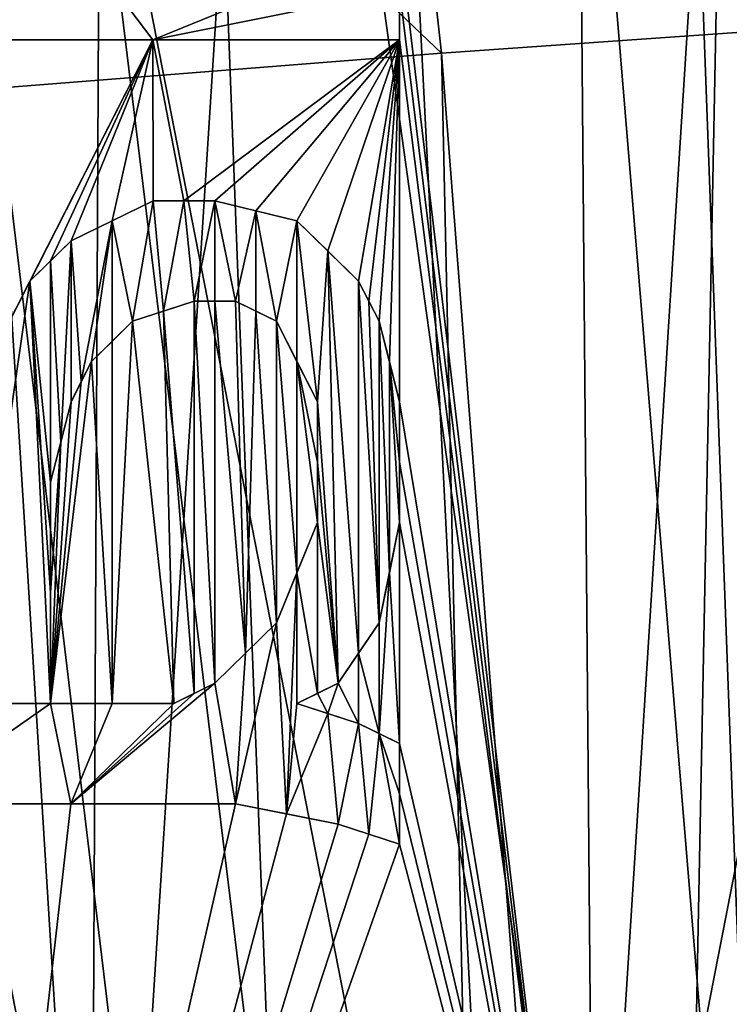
# Model space of a CAD drawing. Header units: millimetres. Extents: x -65 to 65, y -82 to 87.
# Tile 93 of 223: x -12.68 to -10.48, y -0.37 to 2.69. Entities that reach past the tile are written whole.
import ezdxf

# ---------------------------------------------------------------- set-up
doc = ezdxf.new("R2010")
doc.units = ezdxf.units.MM
doc.header["$LTSCALE"] = 101.851852
for name, color, linetype in [('106', 7, 'CONTINUOUS'), ('13', 7, 'CONTINUOUS'), ('226', 7, 'CONTINUOUS'), ('275', 7, 'CONTINUOUS'), ('276', 7, 'CONTINUOUS'), ('292', 7, 'CONTINUOUS'), ('293', 7, 'CONTINUOUS'), ('294', 7, 'CONTINUOUS'), ('3', 7, 'CONTINUOUS'), ('316', 7, 'CONTINUOUS'), ('317', 7, 'CONTINUOUS'), ('318', 7, 'CONTINUOUS'), ('319', 7, 'CONTINUOUS'), ('320', 7, 'CONTINUOUS'), ('321', 7, 'CONTINUOUS'), ('322', 7, 'CONTINUOUS'), ('323', 7, 'CONTINUOUS'), ('324', 7, 'CONTINUOUS'), ('325', 7, 'CONTINUOUS'), ('326', 7, 'CONTINUOUS'), ('327', 7, 'CONTINUOUS'), ('328', 7, 'CONTINUOUS'), ('329', 7, 'CONTINUOUS'), ('330', 7, 'CONTINUOUS'), ('331', 7, 'CONTINUOUS'), ('332', 7, 'CONTINUOUS'), ('333', 7, 'CONTINUOUS'), ('334', 7, 'CONTINUOUS'), ('335', 7, 'CONTINUOUS'), ('336', 7, 'CONTINUOUS'), ('337', 7, 'CONTINUOUS'), ('338', 7, 'CONTINUOUS'), ('339', 7, 'CONTINUOUS'), ('340', 7, 'CONTINUOUS'), ('341', 7, 'CONTINUOUS'), ('342', 7, 'CONTINUOUS'), ('343', 7, 'CONTINUOUS'), ('469', 7, 'CONTINUOUS'), ('470', 7, 'CONTINUOUS'), ('471', 7, 'CONTINUOUS'), ('473', 7, 'CONTINUOUS')]:
    doc.layers.add(name, color=color, linetype=linetype)

msp = doc.modelspace()

# ---------------------------------------------------------------- linework, layer by layer
at = {"layer": '106', "color": 7, "linetype": 'CONTINUOUS', "true_color": 0xebebeb}
for points in [[(-10.8922, -2.1879, 123.4545), (-8.7558, -0.1641, 123.5273), (-8.5794, -0.3487, 123.5222), (-10.8922, -2.1879, 123.4545)], [(-10.7159, -2.3726, 123.4565), (-10.8922, -2.1879, 123.4545), (-8.5794, -0.3487, 123.5222), (-10.7159, -2.3726, 123.4565)], [(-8.4272, -0.5068, 123.3917), (-10.7159, -2.3726, 123.4565), (-8.5794, -0.3487, 123.5222), (-8.4272, -0.5068, 123.3917)]]:
    msp.add_3dface(points, dxfattribs=at)
at = {"layer": '13', "color": 7, "linetype": 'CONTINUOUS', "true_color": 0xebebeb}
for points in [[(-10.9377, 3.1466, 122.5441), (-9.8393, 3.2192, 122.7529), (-10.8922, -2.1879, 123.4545), (-10.9377, 3.1466, 122.5441)], [(-10.8922, -2.1879, 123.4545), (-9.8393, 3.2192, 122.7529), (-8.7558, -0.1641, 123.5273), (-10.8922, -2.1879, 123.4545)], [(-11.5, 2.9375, 122.4567), (-10.9377, 3.1466, 122.5441), (-10.8922, -2.1879, 123.4545), (-11.5, 2.9375, 122.4567)], [(-11.5, 2.7812, 122.483), (-11.5, 2.9375, 122.4567), (-10.8922, -2.1879, 123.4545), (-11.5, 2.7812, 122.483)], [(-11.5, 2.625, 122.5093), (-11.5, 2.7812, 122.483), (-10.8922, -2.1879, 123.4545), (-11.5, 2.625, 122.5093)], [(-12.2671, 2.625, 122.3312), (-12.7766, 1.625, 122.3725), (-13.0319, 2.625, 122.1416), (-12.2671, 2.625, 122.3312)], [(-12.7128, 1.7499, 122.3678), (-12.7766, 1.625, 122.3725), (-12.2671, 2.625, 122.3312), (-12.7128, 1.7499, 122.3678)], [(-12.6489, 1.875, 122.3629), (-12.7128, 1.7499, 122.3678), (-12.2671, 2.625, 122.3312), (-12.6489, 1.875, 122.3629)], [(-12.5851, 1.9375, 122.3684), (-12.6489, 1.875, 122.3629), (-12.2671, 2.625, 122.3312), (-12.5851, 1.9375, 122.3684)], [(-12.5213, 2, 122.3737), (-12.5851, 1.9375, 122.3684), (-12.2671, 2.625, 122.3312), (-12.5213, 2, 122.3737)], [(-12.3937, 2.0624, 122.3945), (-12.5213, 2, 122.3737), (-12.2671, 2.625, 122.3312), (-12.3937, 2.0624, 122.3945)], [(-12.266, 2.125, 122.415), (-12.3937, 2.0624, 122.3945), (-12.2671, 2.625, 122.3312), (-12.266, 2.125, 122.415)], [(-12.1702, 2.125, 122.438), (-12.266, 2.125, 122.415), (-12.2671, 2.625, 122.3312), (-12.1702, 2.125, 122.438)], [(-11.5, 2.625, 122.5093), (-12.1702, 2.125, 122.438), (-12.2671, 2.625, 122.3312), (-11.5, 2.625, 122.5093)], [(-12.0745, 2.125, 122.4607), (-12.1702, 2.125, 122.438), (-11.5, 2.625, 122.5093), (-12.0745, 2.125, 122.4607)], [(-11.9468, 2.0938, 122.496), (-12.0745, 2.125, 122.4607), (-11.5, 2.625, 122.5093), (-11.9468, 2.0938, 122.496)], [(-11.8191, 2.0625, 122.531), (-11.9468, 2.0938, 122.496), (-11.5, 2.625, 122.5093), (-11.8191, 2.0625, 122.531)], [(-11.7234, 1.9687, 122.5688), (-11.8191, 2.0625, 122.531), (-11.5, 2.625, 122.5093), (-11.7234, 1.9687, 122.5688)], [(-11.6277, 1.875, 122.6065), (-11.7234, 1.9687, 122.5688), (-11.5, 2.625, 122.5093), (-11.6277, 1.875, 122.6065)], [(-11.5957, 1.8125, 122.6242), (-11.6277, 1.875, 122.6065), (-11.5, 2.625, 122.5093), (-11.5957, 1.8125, 122.6242)], [(-11.5638, 1.75, 122.642), (-11.5957, 1.8125, 122.6242), (-11.5, 2.625, 122.5093), (-11.5638, 1.75, 122.642)], [(-11.5319, 1.625, 122.6702), (-11.5638, 1.75, 122.642), (-11.5, 2.625, 122.5093), (-11.5319, 1.625, 122.6702)], [(-11.5, 1.5, 122.6984), (-11.5319, 1.625, 122.6702), (-11.5, 2.625, 122.5093), (-11.5, 1.5, 122.6984)], [(-11.5, 1.5, 122.6984), (-11.5, 2.625, 122.5093), (-10.8922, -2.1879, 123.4545), (-11.5, 1.5, 122.6984)], [(-12.1383, 1.8125, 122.4978), (-12.1383, 0.5937, 122.7015), (-12.2341, 1.7812, 122.4801), (-12.1383, 1.8125, 122.4978)], [(-12.0745, 0.625, 122.7116), (-12.1383, 0.5937, 122.7015), (-12.1383, 1.8125, 122.4978), (-12.0745, 0.625, 122.7116)], [(-12.0745, 1.8125, 122.513), (-12.0745, 0.625, 122.7116), (-12.1383, 1.8125, 122.4978), (-12.0745, 1.8125, 122.513)], [(-11.9788, 0.7187, 122.7187), (-12.0745, 0.625, 122.7116), (-12.0745, 1.8125, 122.513), (-11.9788, 0.7187, 122.7187)], [(-12.0106, 1.8125, 122.5281), (-11.9788, 0.7187, 122.7187), (-12.0745, 1.8125, 122.513), (-12.0106, 1.8125, 122.5281)], [(-11.9468, 1.7812, 122.5484), (-11.9788, 0.7187, 122.7187), (-12.0106, 1.8125, 122.5281), (-11.9468, 1.7812, 122.5484)], [(-12.2341, 1.7812, 122.4801), (-12.2021, 0.5625, 122.6914), (-12.3298, 1.75, 122.4622), (-12.2341, 1.7812, 122.4801)], [(-12.1383, 0.5937, 122.7015), (-12.2021, 0.5625, 122.6914), (-12.2341, 1.7812, 122.4801), (-12.1383, 0.5937, 122.7015)], [(-11.883, 0.8125, 122.7256), (-11.9788, 0.7187, 122.7187), (-11.9468, 1.7812, 122.5484), (-11.883, 0.8125, 122.7256)], [(-11.883, 1.75, 122.5685), (-11.883, 0.8125, 122.7256), (-11.9468, 1.7812, 122.5484), (-11.883, 1.75, 122.5685)], [(-12.2021, 0.5625, 122.6914), (-12.3937, 0.5625, 122.6447), (-12.3298, 1.75, 122.4622), (-12.2021, 0.5625, 122.6914)], [(-12.3298, 1.75, 122.4622), (-12.3937, 0.5625, 122.6447), (-12.3936, 1.6875, 122.4571), (-12.3298, 1.75, 122.4622)], [(-11.8192, 0.9686, 122.7144), (-11.883, 0.8125, 122.7256), (-11.883, 1.75, 122.5685), (-11.8192, 0.9686, 122.7144)], [(-11.8191, 1.6249, 122.6044), (-11.8192, 0.9686, 122.7144), (-11.883, 1.75, 122.5685), (-11.8191, 1.6249, 122.6044)], [(-12.3936, 1.6875, 122.4571), (-12.3937, 0.5625, 122.6447), (-12.4574, 1.625, 122.4519), (-12.3936, 1.6875, 122.4571)], [(-12.3937, 0.5625, 122.6447), (-12.5851, 0.5625, 122.5973), (-12.4574, 1.625, 122.4519), (-12.3937, 0.5625, 122.6447)], [(-12.4574, 1.625, 122.4519), (-12.5851, 0.5625, 122.5973), (-12.4894, 1.5625, 122.4545), (-12.4574, 1.625, 122.4519)], [(-11.7553, 1.125, 122.703), (-11.8192, 0.9686, 122.7144), (-11.8191, 1.6249, 122.6044), (-11.7553, 1.125, 122.703)], [(-11.7553, 1.3125, 122.6715), (-11.7553, 1.125, 122.703), (-11.8191, 1.6249, 122.6044), (-11.7553, 1.3125, 122.6715)], [(-11.7553, 1.5, 122.6401), (-11.7553, 1.3125, 122.6715), (-11.8191, 1.6249, 122.6044), (-11.7553, 1.5, 122.6401)], [(-12.4894, 1.5625, 122.4545), (-12.5851, 0.5625, 122.5973), (-12.5213, 1.5, 122.457), (-12.4894, 1.5625, 122.4545)], [(-12.5213, 1.5, 122.457), (-12.5851, 0.5625, 122.5973), (-12.5532, 1.3749, 122.47), (-12.5213, 1.5, 122.457)], [(-11.5, 1.3125, 122.73), (-11.5, 1.5, 122.6984), (-10.8922, -2.1879, 123.4545), (-11.5, 1.3125, 122.73)], [(-12.5532, 1.3749, 122.47), (-12.5851, 0.5625, 122.5973), (-12.5851, 0.9061, 122.5401), (-12.5532, 1.3749, 122.47)], [(-12.5851, 1.25, 122.4829), (-12.5532, 1.3749, 122.47), (-12.5851, 0.9061, 122.5401), (-12.5851, 1.25, 122.4829)], [(-11.5, 1.125, 122.7615), (-11.5, 1.3125, 122.73), (-10.8922, -2.1879, 123.4545), (-11.5, 1.125, 122.7615)], [(-11.5319, 0.9687, 122.7805), (-11.5, 1.125, 122.7615), (-11.5, 0.4375, 122.877), (-11.5319, 0.9687, 122.7805)], [(-11.5, 0.4375, 122.877), (-11.5, 1.125, 122.7615), (-10.8922, -2.1879, 123.4545), (-11.5, 0.4375, 122.877)], [(-11.5638, 0.8125, 122.7995), (-11.5319, 0.9687, 122.7805), (-11.5638, 0.4687, 122.8572), (-11.5638, 0.8125, 122.7995)], [(-11.5638, 0.4687, 122.8572), (-11.5319, 0.9687, 122.7805), (-11.5, 0.4375, 122.877), (-11.5638, 0.4687, 122.8572)], [(-11.6277, 0.7187, 122.8006), (-11.5638, 0.8125, 122.7995), (-11.5638, 0.4687, 122.8572), (-11.6277, 0.7187, 122.8006)], [(-11.6915, 0.625, 122.8016), (-11.6277, 0.7187, 122.8006), (-11.6277, 0.5, 122.8373), (-11.6915, 0.625, 122.8016)], [(-11.6277, 0.5, 122.8373), (-11.6277, 0.7187, 122.8006), (-11.5638, 0.4687, 122.8572), (-11.6277, 0.5, 122.8373)], [(-11.7553, 0.5937, 122.7921), (-11.6915, 0.625, 122.8016), (-11.7234, 0.5312, 122.81), (-11.7553, 0.5937, 122.7921)], [(-11.7234, 0.5312, 122.81), (-11.6915, 0.625, 122.8016), (-11.6277, 0.5, 122.8373), (-11.7234, 0.5312, 122.81)], [(-11.8191, 0.5625, 122.7824), (-11.7553, 0.5937, 122.7921), (-11.7234, 0.5312, 122.81), (-11.8191, 0.5625, 122.7824)], [(-11.5, 0.2812, 122.9032), (-11.5, 0.4375, 122.877), (-10.8922, -2.1879, 123.4545), (-11.5, 0.2812, 122.9032)], [(-11.5, 0.125, 122.9295), (-11.5, 0.2812, 122.9032), (-10.8922, -2.1879, 123.4545), (-11.5, 0.125, 122.9295)], [(-13.0319, 0.25, 122.5354), (-12.5218, 0.25, 122.6651), (-13.0281, -4.212, 123.2748), (-13.0319, 0.25, 122.5354)], [(-12.0106, 0.25, 122.7896), (-11.8511, 0.2188, 122.8325), (-13.0281, -4.212, 123.2748), (-12.0106, 0.25, 122.7896)], [(-12.5218, 0.25, 122.6651), (-12.0106, 0.25, 122.7896), (-13.0281, -4.212, 123.2748), (-12.5218, 0.25, 122.6651)], [(-11.8511, 0.2188, 122.8325), (-11.6915, 0.1875, 122.875), (-13.0281, -4.212, 123.2748), (-11.8511, 0.2188, 122.8325)], [(-11.6915, 0.1875, 122.875), (-11.5957, 0.1562, 122.9023), (-13.0281, -4.212, 123.2748), (-11.6915, 0.1875, 122.875)], [(-11.5957, 0.1562, 122.9023), (-11.5, 0.125, 122.9295), (-13.0281, -4.212, 123.2748), (-11.5957, 0.1562, 122.9023)], [(-13.0281, -4.212, 123.2748), (-11.5, 0.125, 122.9295), (-10.8922, -2.1879, 123.4545), (-13.0281, -4.212, 123.2748)]]:
    msp.add_3dface(points, dxfattribs=at)
at = {"layer": '226', "color": 7, "linetype": 'CONTINUOUS', "true_color": 0xebebeb}
for points in [[(-11.5, 2.9375, 121.4176), (-12.2672, 2.625, 121.2888), (-12.4426, 2.8568, 121.207), (-11.5, 2.9375, 121.4176)], [(-11.5, 2.9375, 121.4176), (-11.5, 2.7791, 121.4444), (-12.2672, 2.625, 121.2888), (-11.5, 2.9375, 121.4176)], [(-13.0319, 2.625, 121.0956), (-13.1915, 2.6875, 121.0435), (-12.4426, 2.8568, 121.207), (-13.0319, 2.625, 121.0956)], [(-12.2672, 2.625, 121.2888), (-13.0319, 2.625, 121.0956), (-12.4426, 2.8568, 121.207), (-12.2672, 2.625, 121.2888)], [(-11.5, 2.7791, 121.4444), (-11.5, 2.625, 121.4703), (-12.2672, 2.625, 121.2888), (-11.5, 2.7791, 121.4444)], [(-12.3937, 2.0624, 121.3514), (-12.266, 2.125, 121.3725), (-12.3298, 1.75, 121.4192), (-12.3937, 2.0624, 121.3514)], [(-12.3298, 1.75, 121.4192), (-12.266, 2.125, 121.3725), (-12.2341, 1.7812, 121.4376), (-12.3298, 1.75, 121.4192)], [(-12.266, 2.125, 121.3725), (-12.1702, 2.125, 121.3959), (-12.2341, 1.7812, 121.4376), (-12.266, 2.125, 121.3725)], [(-12.1702, 2.125, 121.3959), (-12.1383, 1.8125, 121.4558), (-12.2341, 1.7812, 121.4376), (-12.1702, 2.125, 121.3959)], [(-12.1702, 2.125, 121.3959), (-12.0745, 2.125, 121.4191), (-12.1383, 1.8125, 121.4558), (-12.1702, 2.125, 121.3959)], [(-12.1383, 1.8125, 121.4558), (-12.0745, 2.125, 121.4191), (-12.0745, 1.8125, 121.4712), (-12.1383, 1.8125, 121.4558)], [(-12.0745, 2.125, 121.4191), (-11.9468, 2.0938, 121.4549), (-12.0106, 1.8125, 121.4866), (-12.0745, 2.125, 121.4191)], [(-12.0745, 2.125, 121.4191), (-12.0106, 1.8125, 121.4866), (-12.0745, 1.8125, 121.4712), (-12.0745, 2.125, 121.4191)], [(-12.0106, 1.8125, 121.4866), (-11.9468, 2.0938, 121.4549), (-11.9468, 1.7812, 121.5072), (-12.0106, 1.8125, 121.4866)], [(-11.9468, 2.0938, 121.4549), (-11.8191, 2.0625, 121.4904), (-11.883, 1.75, 121.5276), (-11.9468, 2.0938, 121.4549)], [(-11.9468, 2.0938, 121.4549), (-11.883, 1.75, 121.5276), (-11.9468, 1.7812, 121.5072), (-11.9468, 2.0938, 121.4549)], [(-12.5213, 2, 121.3299), (-12.3937, 2.0624, 121.3514), (-12.4894, 1.5625, 121.4107), (-12.5213, 2, 121.3299)], [(-12.3937, 2.0624, 121.3514), (-12.4574, 1.625, 121.4083), (-12.4894, 1.5625, 121.4107), (-12.3937, 2.0624, 121.3514)], [(-12.4574, 1.625, 121.4083), (-12.3937, 2.0624, 121.3514), (-12.3936, 1.6875, 121.4138), (-12.4574, 1.625, 121.4083)], [(-12.3937, 2.0624, 121.3514), (-12.3298, 1.75, 121.4192), (-12.3936, 1.6875, 121.4138), (-12.3937, 2.0624, 121.3514)], [(-11.883, 1.75, 121.5276), (-11.8191, 2.0625, 121.4904), (-11.8191, 1.6249, 121.5637), (-11.883, 1.75, 121.5276)], [(-11.8191, 2.0625, 121.4904), (-11.7234, 1.9687, 121.5287), (-11.7553, 1.5, 121.5997), (-11.8191, 2.0625, 121.4904)], [(-11.8191, 2.0625, 121.4904), (-11.7553, 1.5, 121.5997), (-11.8191, 1.6249, 121.5637), (-11.8191, 2.0625, 121.4904)], [(-12.5851, 1.9375, 121.3243), (-12.5213, 2, 121.3299), (-12.5532, 1.3749, 121.4258), (-12.5851, 1.9375, 121.3243)], [(-12.5213, 2, 121.3299), (-12.5213, 1.5, 121.4131), (-12.5532, 1.3749, 121.4258), (-12.5213, 2, 121.3299)], [(-12.5213, 1.5, 121.4131), (-12.5213, 2, 121.3299), (-12.4894, 1.5625, 121.4107), (-12.5213, 1.5, 121.4131)], [(-11.7234, 1.9687, 121.5287), (-11.6915, 0.625, 121.7612), (-11.7553, 1.5, 121.5997), (-11.7234, 1.9687, 121.5287)], [(-11.7234, 1.9687, 121.5287), (-11.6277, 1.875, 121.5667), (-11.6277, 0.7187, 121.7605), (-11.7234, 1.9687, 121.5287)], [(-11.6915, 0.625, 121.7612), (-11.7234, 1.9687, 121.5287), (-11.6277, 0.7187, 121.7605), (-11.6915, 0.625, 121.7612)], [(-12.5851, 1.9375, 121.3243), (-12.5851, 1.25, 121.4385), (-12.6489, 1.875, 121.3185), (-12.5851, 1.9375, 121.3243)], [(-12.5851, 1.25, 121.4385), (-12.5851, 1.9375, 121.3243), (-12.5532, 1.3749, 121.4258), (-12.5851, 1.25, 121.4385)], [(-12.6489, 1.875, 121.3185), (-12.8404, 0.5625, 121.487), (-12.7128, 1.7499, 121.323), (-12.6489, 1.875, 121.3185)], [(-12.8404, 0.5625, 121.487), (-12.6489, 1.875, 121.3185), (-12.5851, 0.5625, 121.5527), (-12.8404, 0.5625, 121.487)], [(-12.5851, 0.5625, 121.5527), (-12.6489, 1.875, 121.3185), (-12.5851, 0.9061, 121.4956), (-12.5851, 0.5625, 121.5527)], [(-12.5851, 0.9061, 121.4956), (-12.6489, 1.875, 121.3185), (-12.5851, 1.25, 121.4385), (-12.5851, 0.9061, 121.4956)], [(-11.6277, 1.875, 121.5667), (-11.5957, 1.8125, 121.5846), (-11.5638, 0.8125, 121.7597), (-11.6277, 1.875, 121.5667)], [(-11.6277, 1.875, 121.5667), (-11.5638, 0.8125, 121.7597), (-11.6277, 0.7187, 121.7605), (-11.6277, 1.875, 121.5667)], [(-11.5957, 1.8125, 121.5846), (-11.5638, 1.75, 121.6024), (-11.5638, 0.8125, 121.7597), (-11.5957, 1.8125, 121.5846)], [(-11.5638, 1.75, 121.6024), (-11.5319, 1.625, 121.6308), (-11.5319, 0.9687, 121.7409), (-11.5638, 1.75, 121.6024)], [(-11.5638, 0.8125, 121.7597), (-11.5638, 1.75, 121.6024), (-11.5319, 0.9687, 121.7409), (-11.5638, 0.8125, 121.7597)], [(-11.5319, 1.625, 121.6308), (-11.5, 1.5, 121.6591), (-11.5, 1.3125, 121.6906), (-11.5319, 1.625, 121.6308)], [(-11.5, 1.125, 121.722), (-11.5319, 1.625, 121.6308), (-11.5, 1.3125, 121.6906), (-11.5, 1.125, 121.722)], [(-11.5319, 1.625, 121.6308), (-11.5, 1.125, 121.722), (-11.5319, 0.9687, 121.7409), (-11.5319, 1.625, 121.6308)], [(-11.7553, 1.5, 121.5997), (-11.6915, 0.625, 121.7612), (-11.7553, 1.3125, 121.6311), (-11.7553, 1.5, 121.5997)], [(-11.6915, 0.625, 121.7612), (-11.7553, 1.125, 121.6624), (-11.7553, 1.3125, 121.6311), (-11.6915, 0.625, 121.7612)], [(-11.7553, 1.125, 121.6624), (-11.7553, 0.5937, 121.7513), (-11.8192, 0.9686, 121.6735), (-11.7553, 1.125, 121.6624)], [(-11.6915, 0.625, 121.7612), (-11.7553, 0.5937, 121.7513), (-11.7553, 1.125, 121.6624), (-11.6915, 0.625, 121.7612)], [(-11.8511, 0.2188, 121.7913), (-11.883, 0.8125, 121.6844), (-11.8192, 0.9686, 121.6735), (-11.8511, 0.2188, 121.7913)], [(-11.8191, 0.5625, 121.7414), (-11.8511, 0.2188, 121.7913), (-11.8192, 0.9686, 121.6735), (-11.8191, 0.5625, 121.7414)], [(-11.7553, 0.5937, 121.7513), (-11.8191, 0.5625, 121.7414), (-11.8192, 0.9686, 121.6735), (-11.7553, 0.5937, 121.7513)], [(-11.8511, 0.2188, 121.7913), (-12.0106, 0.25, 121.7476), (-11.883, 0.8125, 121.6844), (-11.8511, 0.2188, 121.7913)], [(-11.883, 0.8125, 121.6844), (-12.0106, 0.25, 121.7476), (-11.9788, 0.7187, 121.677), (-11.883, 0.8125, 121.6844)], [(-12.0106, 0.25, 121.7476), (-12.0745, 0.625, 121.6695), (-11.9788, 0.7187, 121.677), (-12.0106, 0.25, 121.7476)], [(-12.0106, 0.25, 121.7476), (-12.5219, 0.25, 121.6207), (-12.0745, 0.625, 121.6695), (-12.0106, 0.25, 121.7476)], [(-12.0745, 0.625, 121.6695), (-12.5219, 0.25, 121.6207), (-12.1383, 0.5937, 121.6591), (-12.0745, 0.625, 121.6695)], [(-12.5219, 0.25, 121.6207), (-12.2021, 0.5625, 121.6486), (-12.1383, 0.5937, 121.6591), (-12.5219, 0.25, 121.6207)], [(-12.5219, 0.25, 121.6207), (-13.0319, 0.25, 121.4885), (-12.5851, 0.5625, 121.5527), (-12.5219, 0.25, 121.6207)], [(-13.0319, 0.25, 121.4885), (-12.8404, 0.5625, 121.487), (-12.5851, 0.5625, 121.5527), (-13.0319, 0.25, 121.4885)], [(-12.5219, 0.25, 121.6207), (-12.5851, 0.5625, 121.5527), (-12.3937, 0.5625, 121.601), (-12.5219, 0.25, 121.6207)], [(-12.2021, 0.5625, 121.6486), (-12.5219, 0.25, 121.6207), (-12.3937, 0.5625, 121.601), (-12.2021, 0.5625, 121.6486)], [(-11.8511, 0.2188, 121.7913), (-11.8191, 0.5625, 121.7414), (-11.7234, 0.5312, 121.7694), (-11.8511, 0.2188, 121.7913)], [(-11.6915, 0.1875, 121.8344), (-11.8511, 0.2188, 121.7913), (-11.7234, 0.5312, 121.7694), (-11.6915, 0.1875, 121.8344)], [(-11.6277, 0.5, 121.7971), (-11.6915, 0.1875, 121.8344), (-11.7234, 0.5312, 121.7694), (-11.6277, 0.5, 121.7971)], [(-11.5957, 0.1562, 121.8622), (-11.6915, 0.1875, 121.8344), (-11.6277, 0.5, 121.7971), (-11.5957, 0.1562, 121.8622)], [(-11.5957, 0.1562, 121.8622), (-11.6277, 0.5, 121.7971), (-11.5638, 0.4687, 121.8173), (-11.5957, 0.1562, 121.8622)], [(-11.5, 0.125, 121.8898), (-11.5957, 0.1562, 121.8622), (-11.5638, 0.4687, 121.8173), (-11.5, 0.125, 121.8898)], [(-11.5, 0.125, 121.8898), (-11.5638, 0.4687, 121.8173), (-11.5, 0.2812, 121.8636), (-11.5, 0.125, 121.8898)], [(-11.5638, 0.4687, 121.8173), (-11.5, 0.4375, 121.8374), (-11.5, 0.2812, 121.8636), (-11.5638, 0.4687, 121.8173)]]:
    msp.add_3dface(points, dxfattribs=at)
at = {"layer": '275', "color": 7, "linetype": 'CONTINUOUS', "true_color": 0xebebeb}
for points in [[(-11.5, 2.9375, 122.4567), (-11.5, 2.7812, 122.483), (-11.5, 2.625, 121.4703), (-11.5, 2.9375, 122.4567)], [(-11.5, 2.9375, 122.4567), (-11.5, 2.625, 121.4703), (-11.5, 2.7791, 121.4444), (-11.5, 2.9375, 122.4567)], [(-11.5, 2.7812, 122.483), (-11.5, 2.625, 122.5093), (-11.5, 2.625, 121.4703), (-11.5, 2.7812, 122.483)]]:
    msp.add_3dface(points, dxfattribs=at)
at = {"layer": '276', "color": 7, "linetype": 'CONTINUOUS', "true_color": 0xebebeb}
for points in [[(-12.2671, 2.625, 122.3312), (-13.0319, 2.625, 122.1416), (-12.2672, 2.625, 121.2888), (-12.2671, 2.625, 122.3312)], [(-13.0319, 2.625, 122.1416), (-13.0319, 2.625, 121.0956), (-12.2672, 2.625, 121.2888), (-13.0319, 2.625, 122.1416)], [(-11.5, 2.625, 121.4703), (-12.2671, 2.625, 122.3312), (-12.2672, 2.625, 121.2888), (-11.5, 2.625, 121.4703)], [(-11.5, 2.625, 122.5093), (-12.2671, 2.625, 122.3312), (-11.5, 2.625, 121.4703), (-11.5, 2.625, 122.5093)]]:
    msp.add_3dface(points, dxfattribs=at)
at = {"layer": '292', "color": 7, "linetype": 'CONTINUOUS', "true_color": 0xebebeb}
for points in [[(-11.5, 0.125, 122.9295), (-11.5957, 0.1562, 122.9023), (-11.6915, 0.1875, 122.875), (-11.5, 0.125, 122.9295)], [(-11.5, 0.125, 122.9295), (-11.6915, 0.1875, 122.875), (-11.5, 0.125, 121.8898), (-11.5, 0.125, 122.9295)], [(-11.6915, 0.1875, 122.875), (-11.6915, 0.1875, 121.8344), (-11.5957, 0.1562, 121.8622), (-11.6915, 0.1875, 122.875)], [(-11.5, 0.125, 121.8898), (-11.6915, 0.1875, 122.875), (-11.5957, 0.1562, 121.8622), (-11.5, 0.125, 121.8898)]]:
    msp.add_3dface(points, dxfattribs=at)
at = {"layer": '293', "color": 7, "linetype": 'CONTINUOUS', "true_color": 0xebebeb}
for points in [[(-11.6915, 0.1875, 122.875), (-11.8511, 0.2188, 122.8325), (-12.0106, 0.25, 122.7896), (-11.6915, 0.1875, 122.875)], [(-11.6915, 0.1875, 122.875), (-12.0106, 0.25, 122.7896), (-11.6915, 0.1875, 121.8344), (-11.6915, 0.1875, 122.875)], [(-11.6915, 0.1875, 121.8344), (-12.0106, 0.25, 122.7896), (-11.8511, 0.2188, 121.7913), (-11.6915, 0.1875, 121.8344)], [(-12.0106, 0.25, 122.7896), (-12.0106, 0.25, 121.7476), (-11.8511, 0.2188, 121.7913), (-12.0106, 0.25, 122.7896)]]:
    msp.add_3dface(points, dxfattribs=at)
at = {"layer": '294', "color": 7, "linetype": 'CONTINUOUS', "true_color": 0xebebeb}
for points in [[(-12.0106, 0.25, 122.7896), (-12.5218, 0.25, 122.6651), (-13.0319, 0.25, 122.5354), (-12.0106, 0.25, 122.7896)], [(-12.0106, 0.25, 122.7896), (-13.0319, 0.25, 122.5354), (-12.0106, 0.25, 121.7476), (-12.0106, 0.25, 122.7896)], [(-12.0106, 0.25, 121.7476), (-13.0319, 0.25, 122.5354), (-12.5219, 0.25, 121.6207), (-12.0106, 0.25, 121.7476)], [(-13.0319, 0.25, 122.5354), (-13.0319, 0.25, 121.4885), (-12.5219, 0.25, 121.6207), (-13.0319, 0.25, 122.5354)]]:
    msp.add_3dface(points, dxfattribs=at)
at = {"layer": '3', "color": 7, "linetype": 'CONTINUOUS', "true_color": 0xebebeb}
for points in [[(-10.9019, 3.6393, 124.5973), (-9.7617, -10.1186, 127.1648), (-10.1332, 3.6885, 124.738), (-10.9019, 3.6393, 124.5973)], [(-11.6683, 3.5865, 124.4463), (-9.7617, -10.1186, 127.1648), (-10.9019, 3.6393, 124.5973), (-11.6683, 3.5865, 124.4463)], [(-12.432, 3.5303, 124.2852), (-9.7617, -10.1186, 127.1648), (-11.6683, 3.5865, 124.4463), (-12.432, 3.5303, 124.2852)], [(-13.1929, 3.4708, 124.1137), (-12.4998, -10.2237, 126.569), (-12.432, 3.5303, 124.2852), (-13.1929, 3.4708, 124.1137)], [(-12.4998, -10.2237, 126.569), (-9.7617, -10.1186, 127.1648), (-12.432, 3.5303, 124.2852), (-12.4998, -10.2237, 126.569)], [(-13.9509, 3.4082, 123.9321), (-12.4998, -10.2237, 126.569), (-13.1929, 3.4708, 124.1137), (-13.9509, 3.4082, 123.9321)], [(-14.7056, 3.3425, 123.7403), (-12.4998, -10.2237, 126.569), (-13.9509, 3.4082, 123.9321), (-14.7056, 3.3425, 123.7403)], [(-15.4568, 3.274, 123.5384), (-12.4998, -10.2237, 126.569), (-14.7056, 3.3425, 123.7403), (-15.4568, 3.274, 123.5384)], [(-15.1999, -10.3544, 125.8276), (-12.4998, -10.2237, 126.569), (-15.4568, 3.274, 123.5384), (-15.1999, -10.3544, 125.8276)]]:
    msp.add_3dface(points, dxfattribs=at)
at = {"layer": '316', "color": 7, "linetype": 'CONTINUOUS', "true_color": 0xebebeb}
for points in [[(-12.6489, 1.875, 122.3629), (-12.7766, 1.625, 121.3274), (-12.7128, 1.7499, 122.3678), (-12.6489, 1.875, 122.3629)], [(-12.7766, 1.625, 121.3274), (-12.6489, 1.875, 122.3629), (-12.7128, 1.7499, 121.323), (-12.7766, 1.625, 121.3274)], [(-12.6489, 1.875, 122.3629), (-12.6489, 1.875, 121.3185), (-12.7128, 1.7499, 121.323), (-12.6489, 1.875, 122.3629)]]:
    msp.add_3dface(points, dxfattribs=at)
at = {"layer": '317', "color": 7, "linetype": 'CONTINUOUS', "true_color": 0xebebeb}
for points in [[(-12.6489, 1.875, 122.3629), (-12.5851, 1.9375, 122.3684), (-12.5213, 2, 121.3299), (-12.6489, 1.875, 122.3629)], [(-12.6489, 1.875, 122.3629), (-12.5213, 2, 121.3299), (-12.5851, 1.9375, 121.3243), (-12.6489, 1.875, 122.3629)], [(-12.5851, 1.9375, 122.3684), (-12.5213, 2, 122.3737), (-12.5213, 2, 121.3299), (-12.5851, 1.9375, 122.3684)], [(-12.6489, 1.875, 121.3185), (-12.6489, 1.875, 122.3629), (-12.5851, 1.9375, 121.3243), (-12.6489, 1.875, 121.3185)]]:
    msp.add_3dface(points, dxfattribs=at)
at = {"layer": '318', "color": 7, "linetype": 'CONTINUOUS', "true_color": 0xebebeb}
for points in [[(-12.5213, 2, 122.3737), (-12.3937, 2.0624, 122.3945), (-12.266, 2.125, 121.3725), (-12.5213, 2, 122.3737)], [(-12.5213, 2, 122.3737), (-12.266, 2.125, 121.3725), (-12.3937, 2.0624, 121.3514), (-12.5213, 2, 122.3737)], [(-12.3937, 2.0624, 122.3945), (-12.266, 2.125, 122.415), (-12.266, 2.125, 121.3725), (-12.3937, 2.0624, 122.3945)], [(-12.5213, 2, 121.3299), (-12.5213, 2, 122.3737), (-12.3937, 2.0624, 121.3514), (-12.5213, 2, 121.3299)]]:
    msp.add_3dface(points, dxfattribs=at)
at = {"layer": '319', "color": 7, "linetype": 'CONTINUOUS', "true_color": 0xebebeb}
for points in [[(-12.266, 2.125, 122.415), (-12.1702, 2.125, 122.438), (-12.0745, 2.125, 121.4191), (-12.266, 2.125, 122.415)], [(-12.266, 2.125, 121.3725), (-12.266, 2.125, 122.415), (-12.1702, 2.125, 121.3959), (-12.266, 2.125, 121.3725)], [(-12.266, 2.125, 122.415), (-12.0745, 2.125, 121.4191), (-12.1702, 2.125, 121.3959), (-12.266, 2.125, 122.415)], [(-12.1702, 2.125, 122.438), (-12.0745, 2.125, 122.4607), (-12.0745, 2.125, 121.4191), (-12.1702, 2.125, 122.438)]]:
    msp.add_3dface(points, dxfattribs=at)
at = {"layer": '320', "color": 7, "linetype": 'CONTINUOUS', "true_color": 0xebebeb}
for points in [[(-12.0745, 2.125, 122.4607), (-11.9468, 2.0938, 122.496), (-11.8191, 2.0625, 121.4904), (-12.0745, 2.125, 122.4607)], [(-12.0745, 2.125, 121.4191), (-12.0745, 2.125, 122.4607), (-11.9468, 2.0938, 121.4549), (-12.0745, 2.125, 121.4191)], [(-12.0745, 2.125, 122.4607), (-11.8191, 2.0625, 121.4904), (-11.9468, 2.0938, 121.4549), (-12.0745, 2.125, 122.4607)], [(-11.9468, 2.0938, 122.496), (-11.8191, 2.0625, 122.531), (-11.8191, 2.0625, 121.4904), (-11.9468, 2.0938, 122.496)]]:
    msp.add_3dface(points, dxfattribs=at)
at = {"layer": '321', "color": 7, "linetype": 'CONTINUOUS', "true_color": 0xebebeb}
for points in [[(-11.8191, 2.0625, 122.531), (-11.7234, 1.9687, 122.5688), (-11.6277, 1.875, 121.5667), (-11.8191, 2.0625, 122.531)], [(-11.8191, 2.0625, 121.4904), (-11.8191, 2.0625, 122.531), (-11.7234, 1.9687, 121.5287), (-11.8191, 2.0625, 121.4904)], [(-11.8191, 2.0625, 122.531), (-11.6277, 1.875, 121.5667), (-11.7234, 1.9687, 121.5287), (-11.8191, 2.0625, 122.531)], [(-11.7234, 1.9687, 122.5688), (-11.6277, 1.875, 122.6065), (-11.6277, 1.875, 121.5667), (-11.7234, 1.9687, 122.5688)]]:
    msp.add_3dface(points, dxfattribs=at)
at = {"layer": '322', "color": 7, "linetype": 'CONTINUOUS', "true_color": 0xebebeb}
for points in [[(-11.6277, 1.875, 122.6065), (-11.5957, 1.8125, 122.6242), (-11.5638, 1.75, 121.6024), (-11.6277, 1.875, 122.6065)], [(-11.6277, 1.875, 121.5667), (-11.6277, 1.875, 122.6065), (-11.5957, 1.8125, 121.5846), (-11.6277, 1.875, 121.5667)], [(-11.6277, 1.875, 122.6065), (-11.5638, 1.75, 121.6024), (-11.5957, 1.8125, 121.5846), (-11.6277, 1.875, 122.6065)], [(-11.5957, 1.8125, 122.6242), (-11.5638, 1.75, 122.642), (-11.5638, 1.75, 121.6024), (-11.5957, 1.8125, 122.6242)]]:
    msp.add_3dface(points, dxfattribs=at)
at = {"layer": '323', "color": 7, "linetype": 'CONTINUOUS', "true_color": 0xebebeb}
for points in [[(-11.5638, 1.75, 122.642), (-11.5319, 1.625, 122.6702), (-11.5, 1.5, 121.6591), (-11.5638, 1.75, 122.642)], [(-11.5638, 1.75, 121.6024), (-11.5638, 1.75, 122.642), (-11.5319, 1.625, 121.6308), (-11.5638, 1.75, 121.6024)], [(-11.5638, 1.75, 122.642), (-11.5, 1.5, 121.6591), (-11.5319, 1.625, 121.6308), (-11.5638, 1.75, 122.642)], [(-11.5319, 1.625, 122.6702), (-11.5, 1.5, 122.6984), (-11.5, 1.5, 121.6591), (-11.5319, 1.625, 122.6702)]]:
    msp.add_3dface(points, dxfattribs=at)
at = {"layer": '324', "color": 7, "linetype": 'CONTINUOUS', "true_color": 0xebebeb}
for points in [[(-11.5, 1.5, 122.6984), (-11.5, 1.3125, 122.73), (-11.5, 1.125, 121.722), (-11.5, 1.5, 122.6984)], [(-11.5, 1.5, 121.6591), (-11.5, 1.5, 122.6984), (-11.5, 1.3125, 121.6906), (-11.5, 1.5, 121.6591)], [(-11.5, 1.5, 122.6984), (-11.5, 1.125, 121.722), (-11.5, 1.3125, 121.6906), (-11.5, 1.5, 122.6984)], [(-11.5, 1.3125, 122.73), (-11.5, 1.125, 122.7615), (-11.5, 1.125, 121.722), (-11.5, 1.3125, 122.73)]]:
    msp.add_3dface(points, dxfattribs=at)
at = {"layer": '325', "color": 7, "linetype": 'CONTINUOUS', "true_color": 0xebebeb}
for points in [[(-11.5, 1.125, 122.7615), (-11.5319, 0.9687, 122.7805), (-11.5638, 0.8125, 121.7597), (-11.5, 1.125, 122.7615)], [(-11.5, 1.125, 122.7615), (-11.5638, 0.8125, 121.7597), (-11.5319, 0.9687, 121.7409), (-11.5, 1.125, 122.7615)], [(-11.5, 1.125, 121.722), (-11.5, 1.125, 122.7615), (-11.5319, 0.9687, 121.7409), (-11.5, 1.125, 121.722)], [(-11.5319, 0.9687, 122.7805), (-11.5638, 0.8125, 122.7995), (-11.5638, 0.8125, 121.7597), (-11.5319, 0.9687, 122.7805)]]:
    msp.add_3dface(points, dxfattribs=at)
at = {"layer": '326', "color": 7, "linetype": 'CONTINUOUS', "true_color": 0xebebeb}
for points in [[(-11.5638, 0.8125, 122.7995), (-11.6277, 0.7187, 122.8006), (-11.6915, 0.625, 121.7612), (-11.5638, 0.8125, 122.7995)], [(-11.5638, 0.8125, 122.7995), (-11.6915, 0.625, 121.7612), (-11.6277, 0.7187, 121.7605), (-11.5638, 0.8125, 122.7995)], [(-11.5638, 0.8125, 121.7597), (-11.5638, 0.8125, 122.7995), (-11.6277, 0.7187, 121.7605), (-11.5638, 0.8125, 121.7597)], [(-11.6277, 0.7187, 122.8006), (-11.6915, 0.625, 122.8016), (-11.6915, 0.625, 121.7612), (-11.6277, 0.7187, 122.8006)]]:
    msp.add_3dface(points, dxfattribs=at)
at = {"layer": '327', "color": 7, "linetype": 'CONTINUOUS', "true_color": 0xebebeb}
for points in [[(-11.8191, 0.5625, 122.7824), (-11.6915, 0.625, 121.7612), (-11.7553, 0.5937, 122.7921), (-11.8191, 0.5625, 122.7824)], [(-11.6915, 0.625, 121.7612), (-11.8191, 0.5625, 122.7824), (-11.7553, 0.5937, 121.7513), (-11.6915, 0.625, 121.7612)], [(-11.6915, 0.625, 122.8016), (-11.7553, 0.5937, 122.7921), (-11.6915, 0.625, 121.7612), (-11.6915, 0.625, 122.8016)], [(-11.8191, 0.5625, 122.7824), (-11.8191, 0.5625, 121.7414), (-11.7553, 0.5937, 121.7513), (-11.8191, 0.5625, 122.7824)]]:
    msp.add_3dface(points, dxfattribs=at)
at = {"layer": '328', "color": 7, "linetype": 'CONTINUOUS', "true_color": 0xebebeb}
for points in [[(-11.8191, 0.5625, 122.7824), (-11.7234, 0.5312, 122.81), (-11.6277, 0.5, 121.7971), (-11.8191, 0.5625, 122.7824)], [(-11.8191, 0.5625, 121.7414), (-11.8191, 0.5625, 122.7824), (-11.7234, 0.5312, 121.7694), (-11.8191, 0.5625, 121.7414)], [(-11.8191, 0.5625, 122.7824), (-11.6277, 0.5, 121.7971), (-11.7234, 0.5312, 121.7694), (-11.8191, 0.5625, 122.7824)], [(-11.7234, 0.5312, 122.81), (-11.6277, 0.5, 122.8373), (-11.6277, 0.5, 121.7971), (-11.7234, 0.5312, 122.81)]]:
    msp.add_3dface(points, dxfattribs=at)
at = {"layer": '329', "color": 7, "linetype": 'CONTINUOUS', "true_color": 0xebebeb}
for points in [[(-11.6277, 0.5, 122.8373), (-11.5638, 0.4687, 122.8572), (-11.5, 0.4375, 121.8374), (-11.6277, 0.5, 122.8373)], [(-11.6277, 0.5, 121.7971), (-11.6277, 0.5, 122.8373), (-11.5638, 0.4687, 121.8173), (-11.6277, 0.5, 121.7971)], [(-11.6277, 0.5, 122.8373), (-11.5, 0.4375, 121.8374), (-11.5638, 0.4687, 121.8173), (-11.6277, 0.5, 122.8373)], [(-11.5638, 0.4687, 122.8572), (-11.5, 0.4375, 122.877), (-11.5, 0.4375, 121.8374), (-11.5638, 0.4687, 122.8572)]]:
    msp.add_3dface(points, dxfattribs=at)
at = {"layer": '330', "color": 7, "linetype": 'CONTINUOUS', "true_color": 0xebebeb}
for points in [[(-11.5, 0.4375, 122.877), (-11.5, 0.2812, 122.9032), (-11.5, 0.125, 121.8898), (-11.5, 0.4375, 122.877)], [(-11.5, 0.4375, 122.877), (-11.5, 0.125, 121.8898), (-11.5, 0.2812, 121.8636), (-11.5, 0.4375, 122.877)], [(-11.5, 0.4375, 121.8374), (-11.5, 0.4375, 122.877), (-11.5, 0.2812, 121.8636), (-11.5, 0.4375, 121.8374)], [(-11.5, 0.2812, 122.9032), (-11.5, 0.125, 122.9295), (-11.5, 0.125, 121.8898), (-11.5, 0.2812, 122.9032)]]:
    msp.add_3dface(points, dxfattribs=at)
at = {"layer": '331', "color": 7, "linetype": 'CONTINUOUS', "true_color": 0xebebeb}
for points in [[(-12.5851, 0.5625, 122.5973), (-12.3937, 0.5625, 122.6447), (-12.2021, 0.5625, 121.6486), (-12.5851, 0.5625, 122.5973)], [(-12.5851, 0.5625, 122.5973), (-12.2021, 0.5625, 121.6486), (-12.3937, 0.5625, 121.601), (-12.5851, 0.5625, 122.5973)], [(-12.5851, 0.5625, 121.5527), (-12.5851, 0.5625, 122.5973), (-12.3937, 0.5625, 121.601), (-12.5851, 0.5625, 121.5527)], [(-12.3937, 0.5625, 122.6447), (-12.2021, 0.5625, 122.6914), (-12.2021, 0.5625, 121.6486), (-12.3937, 0.5625, 122.6447)]]:
    msp.add_3dface(points, dxfattribs=at)
at = {"layer": '332', "color": 7, "linetype": 'CONTINUOUS', "true_color": 0xebebeb}
for points in [[(-12.2021, 0.5625, 122.6914), (-12.1383, 0.5937, 122.7015), (-12.0745, 0.625, 121.6695), (-12.2021, 0.5625, 122.6914)], [(-12.2021, 0.5625, 122.6914), (-12.0745, 0.625, 121.6695), (-12.1383, 0.5937, 121.6591), (-12.2021, 0.5625, 122.6914)], [(-12.1383, 0.5937, 122.7015), (-12.0745, 0.625, 122.7116), (-12.0745, 0.625, 121.6695), (-12.1383, 0.5937, 122.7015)], [(-12.2021, 0.5625, 121.6486), (-12.2021, 0.5625, 122.6914), (-12.1383, 0.5937, 121.6591), (-12.2021, 0.5625, 121.6486)]]:
    msp.add_3dface(points, dxfattribs=at)
at = {"layer": '333', "color": 7, "linetype": 'CONTINUOUS', "true_color": 0xebebeb}
for points in [[(-12.0745, 0.625, 122.7116), (-11.9788, 0.7187, 122.7187), (-11.883, 0.8125, 121.6844), (-12.0745, 0.625, 122.7116)], [(-12.0745, 0.625, 122.7116), (-11.883, 0.8125, 121.6844), (-11.9788, 0.7187, 121.677), (-12.0745, 0.625, 122.7116)], [(-11.9788, 0.7187, 122.7187), (-11.883, 0.8125, 122.7256), (-11.883, 0.8125, 121.6844), (-11.9788, 0.7187, 122.7187)], [(-12.0745, 0.625, 121.6695), (-12.0745, 0.625, 122.7116), (-11.9788, 0.7187, 121.677), (-12.0745, 0.625, 121.6695)]]:
    msp.add_3dface(points, dxfattribs=at)
at = {"layer": '334', "color": 7, "linetype": 'CONTINUOUS', "true_color": 0xebebeb}
for points in [[(-11.7553, 1.125, 122.703), (-11.883, 0.8125, 121.6844), (-11.8192, 0.9686, 122.7144), (-11.7553, 1.125, 122.703)], [(-11.883, 0.8125, 121.6844), (-11.7553, 1.125, 122.703), (-11.8192, 0.9686, 121.6735), (-11.883, 0.8125, 121.6844)], [(-11.7553, 1.125, 122.703), (-11.7553, 1.125, 121.6624), (-11.8192, 0.9686, 121.6735), (-11.7553, 1.125, 122.703)], [(-11.883, 0.8125, 122.7256), (-11.8192, 0.9686, 122.7144), (-11.883, 0.8125, 121.6844), (-11.883, 0.8125, 122.7256)]]:
    msp.add_3dface(points, dxfattribs=at)
at = {"layer": '335', "color": 7, "linetype": 'CONTINUOUS', "true_color": 0xebebeb}
for points in [[(-11.7553, 1.5, 122.6401), (-11.7553, 1.125, 121.6624), (-11.7553, 1.3125, 122.6715), (-11.7553, 1.5, 122.6401)], [(-11.7553, 1.125, 121.6624), (-11.7553, 1.5, 122.6401), (-11.7553, 1.3125, 121.6311), (-11.7553, 1.125, 121.6624)], [(-11.7553, 1.5, 122.6401), (-11.7553, 1.5, 121.5997), (-11.7553, 1.3125, 121.6311), (-11.7553, 1.5, 122.6401)], [(-11.7553, 1.125, 122.703), (-11.7553, 1.3125, 122.6715), (-11.7553, 1.125, 121.6624), (-11.7553, 1.125, 122.703)]]:
    msp.add_3dface(points, dxfattribs=at)
at = {"layer": '336', "color": 7, "linetype": 'CONTINUOUS', "true_color": 0xebebeb}
for points in [[(-11.883, 1.75, 122.5685), (-11.7553, 1.5, 121.5997), (-11.8191, 1.6249, 122.6044), (-11.883, 1.75, 122.5685)], [(-11.7553, 1.5, 121.5997), (-11.883, 1.75, 122.5685), (-11.8191, 1.6249, 121.5637), (-11.7553, 1.5, 121.5997)], [(-11.883, 1.75, 122.5685), (-11.883, 1.75, 121.5276), (-11.8191, 1.6249, 121.5637), (-11.883, 1.75, 122.5685)], [(-11.7553, 1.5, 122.6401), (-11.8191, 1.6249, 122.6044), (-11.7553, 1.5, 121.5997), (-11.7553, 1.5, 122.6401)]]:
    msp.add_3dface(points, dxfattribs=at)
at = {"layer": '337', "color": 7, "linetype": 'CONTINUOUS', "true_color": 0xebebeb}
for points in [[(-12.0106, 1.8125, 122.5281), (-11.883, 1.75, 121.5276), (-11.9468, 1.7812, 122.5484), (-12.0106, 1.8125, 122.5281)], [(-11.883, 1.75, 121.5276), (-12.0106, 1.8125, 122.5281), (-11.9468, 1.7812, 121.5072), (-11.883, 1.75, 121.5276)], [(-12.0106, 1.8125, 122.5281), (-12.0106, 1.8125, 121.4866), (-11.9468, 1.7812, 121.5072), (-12.0106, 1.8125, 122.5281)], [(-11.883, 1.75, 122.5685), (-11.9468, 1.7812, 122.5484), (-11.883, 1.75, 121.5276), (-11.883, 1.75, 122.5685)]]:
    msp.add_3dface(points, dxfattribs=at)
at = {"layer": '338', "color": 7, "linetype": 'CONTINUOUS', "true_color": 0xebebeb}
for points in [[(-12.1383, 1.8125, 122.4978), (-12.0106, 1.8125, 121.4866), (-12.0745, 1.8125, 122.513), (-12.1383, 1.8125, 122.4978)], [(-12.0106, 1.8125, 121.4866), (-12.1383, 1.8125, 122.4978), (-12.0745, 1.8125, 121.4712), (-12.0106, 1.8125, 121.4866)], [(-12.1383, 1.8125, 122.4978), (-12.1383, 1.8125, 121.4558), (-12.0745, 1.8125, 121.4712), (-12.1383, 1.8125, 122.4978)], [(-12.0106, 1.8125, 122.5281), (-12.0745, 1.8125, 122.513), (-12.0106, 1.8125, 121.4866), (-12.0106, 1.8125, 122.5281)]]:
    msp.add_3dface(points, dxfattribs=at)
at = {"layer": '339', "color": 7, "linetype": 'CONTINUOUS', "true_color": 0xebebeb}
for points in [[(-12.1383, 1.8125, 122.4978), (-12.2341, 1.7812, 122.4801), (-12.3298, 1.75, 122.4622), (-12.1383, 1.8125, 122.4978)], [(-12.1383, 1.8125, 122.4978), (-12.3298, 1.75, 122.4622), (-12.1383, 1.8125, 121.4558), (-12.1383, 1.8125, 122.4978)], [(-12.1383, 1.8125, 121.4558), (-12.3298, 1.75, 122.4622), (-12.2341, 1.7812, 121.4376), (-12.1383, 1.8125, 121.4558)], [(-12.3298, 1.75, 122.4622), (-12.3298, 1.75, 121.4192), (-12.2341, 1.7812, 121.4376), (-12.3298, 1.75, 122.4622)]]:
    msp.add_3dface(points, dxfattribs=at)
at = {"layer": '340', "color": 7, "linetype": 'CONTINUOUS', "true_color": 0xebebeb}
for points in [[(-12.4574, 1.625, 122.4519), (-12.3298, 1.75, 121.4192), (-12.3936, 1.6875, 122.4571), (-12.4574, 1.625, 122.4519)], [(-12.3298, 1.75, 121.4192), (-12.4574, 1.625, 122.4519), (-12.3936, 1.6875, 121.4138), (-12.3298, 1.75, 121.4192)], [(-12.3298, 1.75, 122.4622), (-12.3936, 1.6875, 122.4571), (-12.3298, 1.75, 121.4192), (-12.3298, 1.75, 122.4622)], [(-12.4574, 1.625, 122.4519), (-12.4574, 1.625, 121.4083), (-12.3936, 1.6875, 121.4138), (-12.4574, 1.625, 122.4519)]]:
    msp.add_3dface(points, dxfattribs=at)
at = {"layer": '341', "color": 7, "linetype": 'CONTINUOUS', "true_color": 0xebebeb}
for points in [[(-12.4574, 1.625, 122.4519), (-12.4894, 1.5625, 122.4545), (-12.5213, 1.5, 121.4131), (-12.4574, 1.625, 122.4519)], [(-12.4574, 1.625, 122.4519), (-12.5213, 1.5, 121.4131), (-12.4894, 1.5625, 121.4107), (-12.4574, 1.625, 122.4519)], [(-12.4574, 1.625, 121.4083), (-12.4574, 1.625, 122.4519), (-12.4894, 1.5625, 121.4107), (-12.4574, 1.625, 121.4083)], [(-12.4894, 1.5625, 122.4545), (-12.5213, 1.5, 122.457), (-12.5213, 1.5, 121.4131), (-12.4894, 1.5625, 122.4545)]]:
    msp.add_3dface(points, dxfattribs=at)
at = {"layer": '342', "color": 7, "linetype": 'CONTINUOUS', "true_color": 0xebebeb}
for points in [[(-12.5213, 1.5, 122.457), (-12.5532, 1.3749, 122.47), (-12.5851, 1.25, 121.4385), (-12.5213, 1.5, 122.457)], [(-12.5213, 1.5, 122.457), (-12.5851, 1.25, 121.4385), (-12.5532, 1.3749, 121.4258), (-12.5213, 1.5, 122.457)], [(-12.5213, 1.5, 121.4131), (-12.5213, 1.5, 122.457), (-12.5532, 1.3749, 121.4258), (-12.5213, 1.5, 121.4131)], [(-12.5532, 1.3749, 122.47), (-12.5851, 1.25, 122.4829), (-12.5851, 1.25, 121.4385), (-12.5532, 1.3749, 122.47)]]:
    msp.add_3dface(points, dxfattribs=at)
at = {"layer": '343', "color": 7, "linetype": 'CONTINUOUS', "true_color": 0xebebeb}
for points in [[(-12.5851, 1.25, 122.4829), (-12.5851, 0.9061, 122.5401), (-12.5851, 0.5625, 121.5527), (-12.5851, 1.25, 122.4829)], [(-12.5851, 1.25, 122.4829), (-12.5851, 0.5625, 121.5527), (-12.5851, 0.9061, 121.4956), (-12.5851, 1.25, 122.4829)], [(-12.5851, 1.25, 121.4385), (-12.5851, 1.25, 122.4829), (-12.5851, 0.9061, 121.4956), (-12.5851, 1.25, 121.4385)], [(-12.5851, 0.9061, 122.5401), (-12.5851, 0.5625, 122.5973), (-12.5851, 0.5625, 121.5527), (-12.5851, 0.9061, 122.5401)]]:
    msp.add_3dface(points, dxfattribs=at)
at = {"layer": '469', "color": 7, "linetype": 'CONTINUOUS', "true_color": 0xebebeb}
for points in [[(-11.3696, 2.5834, 119.4273), (-10.2179, -12.2876, 122.1904), (-9.9789, 2.6805, 119.7167), (-11.3696, 2.5834, 119.4273)], [(-12.7513, 2.4746, 119.1001), (-11.0557, -11.6391, 121.8797), (-11.3696, 2.5834, 119.4273), (-12.7513, 2.4746, 119.1001)], [(-11.0557, -11.6391, 121.8797), (-10.2179, -12.2876, 122.1904), (-11.3696, 2.5834, 119.4273), (-11.0557, -11.6391, 121.8797)], [(-12.7933, -10.0247, 121.1437), (-11.9188, -10.8912, 121.5308), (-12.7513, 2.4746, 119.1001), (-12.7933, -10.0247, 121.1437)], [(-11.9188, -10.8912, 121.5308), (-11.0557, -11.6391, 121.8797), (-12.7513, 2.4746, 119.1001), (-11.9188, -10.8912, 121.5308)]]:
    msp.add_3dface(points, dxfattribs=at)
at = {"layer": '470', "color": 7, "linetype": 'CONTINUOUS', "true_color": 0xebebeb}
for points in [[(-9.9789, 2.6805, 119.7167), (-10.1402, 4.7764, 119.2865), (-11.5786, 4.4634, 119.0288), (-9.9789, 2.6805, 119.7167)], [(-11.3696, 2.5834, 119.4273), (-11.5786, 4.4634, 119.0288), (-12.981, 4.1177, 118.7403), (-11.3696, 2.5834, 119.4273)], [(-11.3696, 2.5834, 119.4273), (-9.9789, 2.6805, 119.7167), (-11.5786, 4.4634, 119.0288), (-11.3696, 2.5834, 119.4273)], [(-12.7513, 2.4746, 119.1001), (-11.3696, 2.5834, 119.4273), (-12.981, 4.1177, 118.7403), (-12.7513, 2.4746, 119.1001)]]:
    msp.add_3dface(points, dxfattribs=at)
at = {"layer": '471', "color": 7, "linetype": 'CONTINUOUS', "true_color": 0xebebeb}
for points in [[(-10.4978, 3.6658, 124.6726), (-8.1055, -10.2315, 127.4798), (-9.5095, 3.7255, 124.8443), (-10.4978, 3.6658, 124.6726)], [(-11.4824, 3.6, 124.4839), (-10.7715, -10.3177, 126.9906), (-10.4978, 3.6658, 124.6726), (-11.4824, 3.6, 124.4839)], [(-10.7715, -10.3177, 126.9906), (-8.1055, -10.2315, 127.4798), (-10.4978, 3.6658, 124.6726), (-10.7715, -10.3177, 126.9906)], [(-12.4627, 3.5284, 124.2784), (-10.7715, -10.3177, 126.9906), (-11.4824, 3.6, 124.4839), (-12.4627, 3.5284, 124.2784)], [(-13.4385, 3.4513, 124.056), (-10.7715, -10.3177, 126.9906), (-12.4627, 3.5284, 124.2784), (-13.4385, 3.4513, 124.056)], [(-13.4068, -10.4281, 126.3644), (-10.7715, -10.3177, 126.9906), (-13.4385, 3.4513, 124.056), (-13.4068, -10.4281, 126.3644)]]:
    msp.add_3dface(points, dxfattribs=at)
at = {"layer": '473', "color": 7, "linetype": 'CONTINUOUS', "true_color": 0xebebeb}
for points in [[(-10.5734, 3.1715, 122.6159), (-9.0915, 3.2644, 122.8819), (-9.9988, -12.3686, 125.3673), (-10.5734, 3.1715, 122.6159)], [(-12.0469, 3.0659, 122.3097), (-10.5734, 3.1715, 122.6159), (-11.4956, -11.3713, 124.857), (-12.0469, 3.0659, 122.3097)], [(-11.4956, -11.3713, 124.857), (-10.5734, 3.1715, 122.6159), (-9.9988, -12.3686, 125.3673), (-11.4956, -11.3713, 124.857)], [(-13.5108, 2.9475, 121.9635), (-12.0469, 3.0659, 122.3097), (-12.8968, -10.2359, 124.3048), (-13.5108, 2.9475, 121.9635)], [(-12.8968, -10.2359, 124.3048), (-12.0469, 3.0659, 122.3097), (-11.4956, -11.3713, 124.857), (-12.8968, -10.2359, 124.3048)]]:
    msp.add_3dface(points, dxfattribs=at)

doc.saveas('drawing.dxf')
